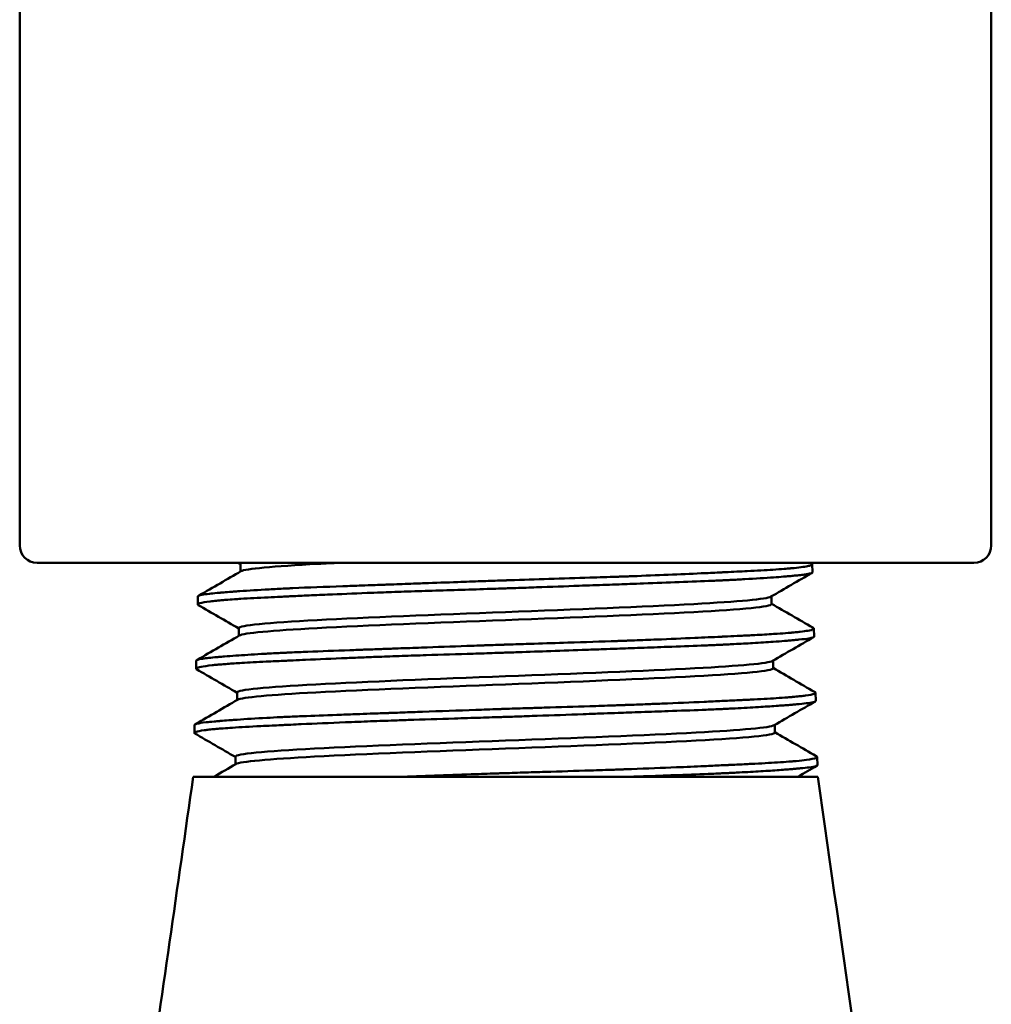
# Model space of a CAD drawing. Header units: inches. Extents: x 1 to 226, y 4 to 143.
# Tile 18 of 46: x 67.549 to 68.389, y 60.984 to 61.836. Entities that reach past the tile are written whole.
import ezdxf

# ---------------------------------------------------------------- set-up
doc = ezdxf.new("R2010")
doc.units = ezdxf.units.IN
doc.header["$LTSCALE"] = 6.666667
doc.header["$MEASUREMENT"] = 0
doc.layers.add('Visible (ANSI)', color=7, linetype='Continuous', lineweight=50)

msp = doc.modelspace()

# ---------------------------------------------------------------- linework, layer by layer
at = {"layer": 'Visible (ANSI)'}
for p, q in [((67.54908, 61.381), (67.54908, 62.351)), ((68.38908, 61.381), (68.38908, 62.351)), ((67.56408, 61.366), (68.37408, 61.366)), ((67.73989, 61.36502), (67.73989, 61.35836)), ((68.23319, 61.36552), (68.23386, 61.36513)), ((68.23427, 61.36466), (68.23445, 61.35773)), ((67.70316, 61.33688), (67.70298, 61.32995)), ((67.70357, 61.33735), (67.70423, 61.33774)), ((68.19899, 61.33696), (68.19899, 61.3303)), ((68.23465, 61.30996), (68.23532, 61.30957)), ((67.73843, 61.30947), (67.73843, 61.30281)), ((68.23572, 61.3091), (68.2359, 61.30217)), ((67.7017, 61.28133), (67.70152, 61.27439)), ((67.70211, 61.2818), (67.70277, 61.28218)), ((68.20045, 61.28141), (68.20045, 61.27475)), ((67.73698, 61.25391), (67.73698, 61.24725)), ((68.23611, 61.2544), (68.23677, 61.25402)), ((68.23718, 61.25355), (68.23736, 61.24661)), ((67.70025, 61.22577), (67.70007, 61.21884)), ((67.70065, 61.22624), (67.70132, 61.22662)), ((68.2019, 61.22586), (68.2019, 61.21919)), ((67.73553, 61.19836), (67.73553, 61.19169)), ((68.23757, 61.19884), (68.23823, 61.19846)), ((68.23863, 61.19799), (68.23881, 61.19106)), ((67.69908, 61.181), (67.88064, 61.181)), ((67.96908, 61.181), (67.88064, 61.181)), ((68.07837, 61.181), (67.96908, 61.181)), ((68.07837, 61.181), (68.23907, 61.181))]:
    msp.add_line(p, q, dxfattribs=at)
for centre, start, end in [((67.56408, 61.381), 180, 270), ((68.37408, 61.381), 270, 0)]:
    msp.add_arc(centre, 0.015, start, end, dxfattribs=at)
for points, knots in [([(68.23386, 61.36513), (68.23407, 61.36501), (68.2342, 61.36489), (68.23425, 61.36474), (68.23426, 61.36472), (68.23427, 61.36469), (68.23427, 61.36468), (68.23427, 61.36467), (68.23427, 61.36466), (68.23427, 61.36464), (68.23427, 61.36464), (68.23427, 61.36461), (68.23426, 61.3646), (68.23425, 61.36454), (68.23423, 61.36448), (68.23404, 61.36422), (68.23367, 61.36401), (68.23244, 61.36355), (68.23149, 61.36329), (68.22727, 61.36242), (68.22262, 61.36181), (68.21597, 61.3612), (68.21556, 61.36116), (68.21495, 61.3611), (68.21475, 61.36109), (68.21439, 61.36105), (68.21424, 61.36104), (68.21391, 61.36101), (68.21374, 61.361), (68.2133, 61.36096), (68.21303, 61.36094), (68.21188, 61.36084), (68.21098, 61.36077), (68.20707, 61.36046), (68.20383, 61.36023), (68.19378, 61.35958), (68.18634, 61.35917), (68.17219, 61.35845), (68.16588, 61.35815), (68.15877, 61.35781), (68.15833, 61.35779), (68.15766, 61.35776), (68.15743, 61.35775), (68.15705, 61.35773), (68.1569, 61.35772), (68.1566, 61.35771), (68.15644, 61.3577), (68.15605, 61.35768), (68.15582, 61.35767), (68.15502, 61.35763), (68.15444, 61.35761), (68.14884, 61.35734), (68.14363, 61.3571), (68.12016, 61.35603), (68.10018, 61.35518), (68.07717, 61.35433), (68.07553, 61.35427), (68.07327, 61.35418), (68.07266, 61.35416), (68.07169, 61.35413), (68.07133, 61.35411), (68.0706, 61.35409), (68.07022, 61.35407), (68.06935, 61.35404), (68.06886, 61.35402), (68.06734, 61.35397), (68.0663, 61.35393), (68.05767, 61.35363), (68.04995, 61.35337), (68.03048, 61.35272), (68.01861, 61.35235), (67.99535, 61.35162), (67.98399, 61.35126), (67.97192, 61.35086), (67.97123, 61.35084), (67.97026, 61.35081), (67.96999, 61.3508), (67.96949, 61.35078), (67.96926, 61.35078), (67.96881, 61.35076), (67.96858, 61.35075), (67.96799, 61.35073), (67.96764, 61.35072), (67.96631, 61.35068), (67.96532, 61.35064), (67.95891, 61.35043), (67.9535, 61.35024), (67.94132, 61.34981), (67.93458, 61.34957), (67.91811, 61.34898), (67.90844, 61.34863), (67.8966, 61.3482), (67.8943, 61.34812), (67.88546, 61.3478), (67.87898, 61.34756), (67.87162, 61.3473), (67.87064, 61.34726), (67.86918, 61.34721), (67.8687, 61.34719), (67.86785, 61.34716), (67.86747, 61.34715), (67.86668, 61.34712), (67.86627, 61.3471), (67.86517, 61.34706), (67.86448, 61.34704), (67.86134, 61.34693), (67.8589, 61.34684), (67.85243, 61.34661), (67.84843, 61.34646), (67.83905, 61.34612), (67.83372, 61.34593), (67.81299, 61.34517), (67.79851, 61.34461), (67.78441, 61.34398), (67.78352, 61.34394), (67.78236, 61.34388), (67.78208, 61.34387), (67.78163, 61.34385), (67.78145, 61.34384), (67.78112, 61.34382), (67.78097, 61.34382), (67.7806, 61.3438), (67.78039, 61.34379), (67.77973, 61.34376), (67.77927, 61.34374), (67.77394, 61.34348), (67.76927, 61.34324), (67.7554, 61.34248), (67.74694, 61.34195), (67.73822, 61.34134), (67.73694, 61.34125), (67.73454, 61.34108), (67.73341, 61.341), (67.72991, 61.34073), (67.72765, 61.34055), (67.72518, 61.34035), (67.72483, 61.34032), (67.72428, 61.34027), (67.72407, 61.34025), (67.72371, 61.34022), (67.72355, 61.34021), (67.72322, 61.34018), (67.72306, 61.34016), (67.72263, 61.34013), (67.72237, 61.3401), (67.72128, 61.34001), (67.72048, 61.33993), (67.71723, 61.33963), (67.71502, 61.3394), (67.71034, 61.33885), (67.70816, 61.33854), (67.7046, 61.33785), (67.70349, 61.33747), (67.7032, 61.33703), (67.70318, 61.33699), (67.70317, 61.33694), (67.70316, 61.33692), (67.70316, 61.33691), (67.70316, 61.3369), (67.70316, 61.33689), (67.70316, 61.33689), (67.70316, 61.33688)], [-2.157935, -2.157935, -2.157935, -2.157935, -2.129058, -2.129058, -2.124444, -2.124444, -2.122278, -2.122278, -2.120592, -2.120592, -2.118716, -2.118716, -2.115576, -2.115576, -2.103819, -2.103819, -2.05725, -2.05725, -2.00319, -2.00319, -1.871253, -1.871253, -1.862793, -1.862793, -1.858748, -1.858748, -1.855629, -1.855629, -1.852273, -1.852273, -1.846974, -1.846974, -1.830057, -1.830057, -1.77561, -1.77561, -1.673433, -1.673433, -1.600315, -1.600315, -1.59557, -1.59557, -1.593044, -1.593044, -1.591474, -1.591474, -1.589747, -1.589747, -1.587291, -1.587291, -1.58115, -1.58115, -1.527718, -1.527718, -1.348741, -1.348741, -1.335047, -1.335047, -1.329991, -1.329991, -1.327019, -1.327019, -1.323911, -1.323911, -1.319873, -1.319873, -1.311358, -1.311358, -1.249287, -1.249287, -1.15688, -1.15688, -1.070113, -1.070113, -1.064836, -1.064836, -1.062754, -1.062754, -1.061039, -1.061039, -1.05927, -1.05927, -1.056608, -1.056608, -1.049084, -1.049084, -1.007743, -1.007743, -0.955989, -0.955989, -0.880641, -0.880641, -0.862407, -0.862407, -0.810221, -0.810221, -0.802184, -0.802184, -0.798239, -0.798239, -0.795143, -0.795143, -0.791704, -0.791704, -0.786036, -0.786036, -0.765643, -0.765643, -0.731565, -0.731565, -0.68473, -0.68473, -0.545411, -0.545411, -0.535999, -0.535999, -0.532979, -0.532979, -0.531128, -0.531128, -0.529436, -0.529436, -0.527182, -0.527182, -0.522205, -0.522205, -0.469087, -0.469087, -0.357044, -0.357044, -0.337308, -0.337308, -0.318834, -0.318834, -0.278682, -0.278682, -0.271962, -0.271962, -0.26792, -0.26792, -0.264801, -0.264801, -0.261444, -0.261444, -0.256141, -0.256141, -0.239186, -0.239186, -0.184678, -0.184678, -0.107443, -0.107443, -0.014285, -0.014285, -0.005184, -0.005184, -0.002407, -0.002407, -0.001125, -0.001125, -0.000001, -0.000001, -0.000001, -0.000001]), ([(67.73989, 61.36502), (67.73989, 61.36503), (67.73989, 61.36503), (67.7399, 61.36536), (67.74039, 61.36568), (67.74135, 61.366)], [0.472205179, 0.472205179, 0.472205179, 0.472205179, 0.472222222, 0.472222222, 0.474166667, 0.474166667, 0.474166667, 0.474166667]), ([(67.74038, 61.35865), (67.74406, 61.36078), (67.76813, 61.3629), (67.81309, 61.36536), (67.81936, 61.36568), (67.82593, 61.366)], [0.47334299, 0.47334299, 0.47334299, 0.47334299, 0.48611111, 0.48611111, 0.48805556, 0.48805556, 0.48805556, 0.48805556]), ([(67.70338, 61.32946), (67.70332, 61.3295), (67.70326, 61.32954), (67.7031, 61.32966), (67.70303, 61.32975), (67.70297, 61.3299), (67.70297, 61.32996), (67.70301, 61.33011), (67.70307, 61.33019), (67.70344, 61.33053), (67.70402, 61.33078), (67.70667, 61.33156), (67.70964, 61.33209), (67.71544, 61.3328), (67.71728, 61.333), (67.72053, 61.33332), (67.72182, 61.33344), (67.72453, 61.33367), (67.72593, 61.33379), (67.7297, 61.33408), (67.73215, 61.33426), (67.73652, 61.33455), (67.73835, 61.33467), (67.74723, 61.33522), (67.75511, 61.33564), (67.76737, 61.33624), (67.77107, 61.33642), (67.77651, 61.33668), (67.77814, 61.33676), (67.78099, 61.33689), (67.7822, 61.33695), (67.78539, 61.3371), (67.78738, 61.33719), (67.79189, 61.3374), (67.79441, 61.33752), (67.80288, 61.3379), (67.80898, 61.33818), (67.82613, 61.33892), (67.83753, 61.33939), (67.85331, 61.34), (67.85728, 61.34015), (67.86438, 61.34041), (67.8675, 61.34052), (67.87426, 61.34076), (67.87792, 61.34089), (67.88956, 61.34129), (67.89763, 61.34155), (67.92242, 61.34235), (67.93939, 61.34287), (67.95938, 61.34352), (67.96228, 61.34361), (67.96708, 61.34377), (67.96898, 61.34383), (67.97324, 61.34398), (67.9756, 61.34406), (67.98396, 61.34434), (67.98995, 61.34455), (68.00836, 61.3452), (68.0207, 61.34565), (68.04071, 61.34637), (68.04849, 61.34665), (68.05988, 61.34707), (68.06358, 61.3472), (68.07034, 61.34744), (68.07342, 61.34755), (68.08048, 61.34781), (68.08444, 61.34795), (68.09906, 61.34848), (68.10938, 61.34885), (68.12938, 61.34961), (68.13901, 61.34999), (68.15016, 61.35047), (68.15222, 61.35057), (68.1556, 61.35072), (68.15694, 61.35079), (68.15995, 61.35093), (68.16161, 61.35101), (68.16763, 61.35131), (68.17185, 61.35154), (68.18522, 61.35229), (68.19356, 61.35282), (68.2039, 61.35356), (68.20679, 61.35378), (68.21101, 61.35412), (68.21248, 61.35424), (68.21522, 61.35448), (68.21649, 61.35459), (68.2195, 61.35488), (68.22116, 61.35504), (68.22458, 61.35541), (68.22624, 61.35562), (68.23006, 61.35615), (68.23182, 61.35648), (68.23361, 61.35701), (68.23406, 61.3572), (68.23437, 61.35749), (68.23442, 61.35757), (68.23445, 61.35767), (68.23445, 61.3577), (68.23445, 61.35773)], [-10.59237, -10.59237, -10.59237, -10.59237, -10.583445, -10.583445, -10.562728, -10.562728, -10.548361, -10.548361, -10.529451, -10.529451, -10.47354, -10.47354, -10.361399, -10.361399, -10.316746, -10.316746, -10.289573, -10.289573, -10.262826, -10.262826, -10.220962, -10.220962, -10.192504, -10.192504, -10.088296, -10.088296, -10.04555, -10.04555, -10.027655, -10.027655, -10.014618, -10.014618, -9.993736, -9.993736, -9.968042, -9.968042, -9.909135, -9.909135, -9.807847, -9.807847, -9.77437, -9.77437, -9.748636, -9.748636, -9.718848, -9.718848, -9.654706, -9.654706, -9.524231, -9.524231, -9.502095, -9.502095, -9.48761, -9.48761, -9.469632, -9.469632, -9.423832, -9.423832, -9.328465, -9.328465, -9.266593, -9.266593, -9.236485, -9.236485, -9.211035, -9.211035, -9.177623, -9.177623, -9.086218, -9.086218, -8.992601, -8.992601, -8.971017, -8.971017, -8.956587, -8.956587, -8.938274, -8.938274, -8.889202, -8.889202, -8.775522, -8.775522, -8.727259, -8.727259, -8.699544, -8.699544, -8.673171, -8.673171, -8.63381, -8.63381, -8.584826, -8.584826, -8.503938, -8.503938, -8.456334, -8.456334, -8.437714, -8.437714, -8.431599, -8.431599, -8.431599, -8.431599]), ([(67.73843, 61.30947), (67.73843, 61.30947), (67.73843, 61.30947), (67.7385, 61.31179), (67.76341, 61.31411), (67.84882, 61.31874), (67.90879, 61.32105), (68.02936, 61.32568), (68.08923, 61.328), (68.1708, 61.33243), (68.19483, 61.33456), (68.1985, 61.33668)], [0.36109417, 0.36109417, 0.36109417, 0.36109417, 0.36111111, 0.36111111, 0.375, 0.375, 0.38888889, 0.38888889, 0.40277778, 0.40277778, 0.41551519, 0.41551519, 0.41551519, 0.41551519]), ([(67.73893, 61.30309), (67.74261, 61.30522), (67.76684, 61.30735), (67.84882, 61.31179), (67.90879, 61.31411), (68.02936, 61.31874), (68.08923, 61.32105), (68.17428, 61.32568), (68.19899, 61.32799), (68.19899, 61.3303)], [0.36222476, 0.36222476, 0.36222476, 0.36222476, 0.375, 0.375, 0.38888889, 0.38888889, 0.40277778, 0.40277778, 0.41664968, 0.41664968, 0.41664968, 0.41664968]), ([(67.70193, 61.27391), (67.70182, 61.27397), (67.70173, 61.27403), (67.70159, 61.27417), (67.70154, 61.27425), (67.70152, 61.27439), (67.70152, 61.27445), (67.7016, 61.27461), (67.70168, 61.27471), (67.70239, 61.27522), (67.70376, 61.27564), (67.70821, 61.27651), (67.71137, 61.27695), (67.71676, 61.27753), (67.71823, 61.27768), (67.72101, 61.27793), (67.72229, 61.27804), (67.72523, 61.27829), (67.72691, 61.27842), (67.73241, 61.27882), (67.73653, 61.27909), (67.74735, 61.27973), (67.7544, 61.2801), (67.76474, 61.28061), (67.76745, 61.28074), (67.77236, 61.28098), (67.77453, 61.28108), (67.77808, 61.28125), (67.77944, 61.28131), (67.7824, 61.28145), (67.784, 61.28152), (67.78908, 61.28176), (67.79263, 61.28192), (67.80748, 61.2826), (67.81947, 61.28312), (67.83695, 61.28383), (67.84188, 61.28403), (67.85112, 61.28438), (67.85539, 61.28454), (67.86282, 61.28482), (67.86595, 61.28493), (67.8726, 61.28516), (67.87613, 61.28529), (67.88653, 61.28564), (67.89347, 61.28587), (67.91385, 61.28654), (67.92747, 61.28696), (67.94745, 61.28758), (67.9537, 61.28778), (67.96235, 61.28806), (67.96473, 61.28814), (67.96901, 61.28828), (67.9709, 61.28834), (67.97517, 61.28848), (67.97754, 61.28856), (67.98936, 61.28897), (67.99878, 61.2893), (68.01859, 61.29001), (68.02895, 61.29038), (68.04394, 61.29092), (68.0487, 61.29109), (68.05754, 61.29141), (68.06163, 61.29156), (68.06882, 61.29181), (68.07193, 61.29193), (68.07867, 61.29217), (68.08229, 61.2923), (68.09377, 61.29271), (68.10148, 61.29299), (68.11919, 61.29363), (68.12897, 61.294), (68.14281, 61.29456), (68.14725, 61.29475), (68.15327, 61.29501), (68.15495, 61.29509), (68.15797, 61.29523), (68.15931, 61.29529), (68.16266, 61.29545), (68.16466, 61.29555), (68.17229, 61.29594), (68.17765, 61.29624), (68.18919, 61.29692), (68.19515, 61.2973), (68.20403, 61.29792), (68.20727, 61.29816), (68.21187, 61.29853), (68.21339, 61.29865), (68.21618, 61.29889), (68.21744, 61.299), (68.22009, 61.29925), (68.22143, 61.29938), (68.22634, 61.29988), (68.22925, 61.30025), (68.233, 61.30088), (68.23417, 61.30115), (68.23523, 61.30154), (68.23547, 61.30165), (68.23576, 61.30186), (68.23584, 61.30195), (68.2359, 61.30209), (68.23591, 61.30213), (68.2359, 61.30217)], [-14.855467, -14.855467, -14.855467, -14.855467, -14.840391, -14.840391, -14.822312, -14.822312, -14.807847, -14.807847, -14.785986, -14.785986, -14.694405, -14.694405, -14.598039, -14.598039, -14.565175, -14.565175, -14.539519, -14.539519, -14.508941, -14.508941, -14.443832, -14.443832, -14.351097, -14.351097, -14.319386, -14.319386, -14.295162, -14.295162, -14.280403, -14.280403, -14.263427, -14.263427, -14.227173, -14.227173, -14.11504, -14.11504, -14.072043, -14.072043, -14.035909, -14.035909, -14.009959, -14.009959, -13.981215, -13.981215, -13.925854, -13.925854, -13.820415, -13.820415, -13.772633, -13.772633, -13.754459, -13.754459, -13.740009, -13.740009, -13.721904, -13.721904, -13.649803, -13.649803, -13.569133, -13.569133, -13.531243, -13.531243, -13.498072, -13.498072, -13.472401, -13.472401, -13.442042, -13.442042, -13.374977, -13.374977, -13.283479, -13.283479, -13.238445, -13.238445, -13.220568, -13.220568, -13.206063, -13.206063, -13.183826, -13.183826, -13.119515, -13.119515, -13.036876, -13.036876, -12.983397, -12.983397, -12.954913, -12.954913, -12.928881, -12.928881, -12.897969, -12.897969, -12.808428, -12.808428, -12.741742, -12.741742, -12.714402, -12.714402, -12.692584, -12.692584, -12.682992, -12.682992, -12.682992, -12.682992]), ([(68.23532, 61.30957), (68.23551, 61.30946), (68.23564, 61.30935), (68.2357, 61.3092), (68.23571, 61.30918), (68.23572, 61.30914), (68.23572, 61.30913), (68.23572, 61.30912), (68.23572, 61.30911), (68.23572, 61.30909), (68.23572, 61.30909), (68.23572, 61.30907), (68.23572, 61.30906), (68.23572, 61.30903), (68.23571, 61.30901), (68.23565, 61.30882), (68.23543, 61.30863), (68.23424, 61.30805), (68.23271, 61.30765), (68.22872, 61.30694), (68.22653, 61.30662), (68.22264, 61.30617), (68.22126, 61.30602), (68.21889, 61.30578), (68.21796, 61.3057), (68.21672, 61.30558), (68.21645, 61.30556), (68.216, 61.30552), (68.21583, 61.30551), (68.2155, 61.30548), (68.21535, 61.30546), (68.21499, 61.30543), (68.21479, 61.30542), (68.21417, 61.30536), (68.21375, 61.30533), (68.21048, 61.30506), (68.20737, 61.30483), (68.20298, 61.30454), (68.20192, 61.30447), (68.19588, 61.30409), (68.19045, 61.30378), (68.18057, 61.30326), (68.17638, 61.30305), (68.16847, 61.30267), (68.16483, 61.30249), (68.16039, 61.30228), (68.1597, 61.30225), (68.15876, 61.30221), (68.15852, 61.3022), (68.15811, 61.30218), (68.15794, 61.30217), (68.15762, 61.30215), (68.15746, 61.30215), (68.15711, 61.30213), (68.15692, 61.30212), (68.15623, 61.30209), (68.15574, 61.30206), (68.14814, 61.30171), (68.14066, 61.30136), (68.1223, 61.30054), (68.11118, 61.30007), (68.09332, 61.29936), (68.08695, 61.29911), (68.07851, 61.2988), (68.07655, 61.29873), (68.07394, 61.29863), (68.07331, 61.29861), (68.07228, 61.29857), (68.07187, 61.29856), (68.07109, 61.29853), (68.07071, 61.29852), (68.06984, 61.29848), (68.06934, 61.29847), (68.06776, 61.29841), (68.06666, 61.29837), (68.05173, 61.29785), (68.03747, 61.29738), (68.01333, 61.29662), (68.00363, 61.29632), (67.98779, 61.29582), (67.9817, 61.29563), (67.97414, 61.29538), (67.97267, 61.29533), (67.9708, 61.29527), (67.97039, 61.29526), (67.96974, 61.29524), (67.9695, 61.29523), (67.96903, 61.29521), (67.96881, 61.29521), (67.9683, 61.29519), (67.96801, 61.29518), (67.96711, 61.29515), (67.96649, 61.29513), (67.96098, 61.29494), (67.95608, 61.29478), (67.95016, 61.29457), (67.94912, 61.29454), (67.94679, 61.29445), (67.94549, 61.29441), (67.94135, 61.29426), (67.9385, 61.29416), (67.92244, 61.29359), (67.90937, 61.29312), (67.88968, 61.29241), (67.88288, 61.29216), (67.87418, 61.29185), (67.8722, 61.29178), (67.86958, 61.29169), (67.86895, 61.29166), (67.86791, 61.29163), (67.8675, 61.29161), (67.86672, 61.29158), (67.86634, 61.29157), (67.86547, 61.29154), (67.86497, 61.29152), (67.86365, 61.29147), (67.86282, 61.29144), (67.85679, 61.29123), (67.85165, 61.29105), (67.84487, 61.2908), (67.84315, 61.29074), (67.83912, 61.2906), (67.83683, 61.29051), (67.82177, 61.28997), (67.80962, 61.28952), (67.7929, 61.28884), (67.78774, 61.28862), (67.78225, 61.28837), (67.78173, 61.28834), (67.78099, 61.28831), (67.78077, 61.2883), (67.78039, 61.28828), (67.78023, 61.28827), (67.77993, 61.28826), (67.77978, 61.28825), (67.77943, 61.28824), (67.77922, 61.28823), (67.77861, 61.2882), (67.7782, 61.28818), (67.77349, 61.28795), (67.76935, 61.28774), (67.76472, 61.28749), (67.76406, 61.28746), (67.76158, 61.28732), (67.75979, 61.28722), (67.74984, 61.28665), (67.74245, 61.28618), (67.73241, 61.28547), (67.72916, 61.28522), (67.72528, 61.28491), (67.7244, 61.28484), (67.72328, 61.28474), (67.72301, 61.28472), (67.72258, 61.28468), (67.72241, 61.28467), (67.72208, 61.28464), (67.72192, 61.28463), (67.72156, 61.28459), (67.72136, 61.28458), (67.72072, 61.28452), (67.72029, 61.28448), (67.71447, 61.28396), (67.71025, 61.28349), (67.70525, 61.28273), (67.70379, 61.28243), (67.70222, 61.2819), (67.70184, 61.28168), (67.70172, 61.28143), (67.70172, 61.2814), (67.70171, 61.28137), (67.70171, 61.28136), (67.7017, 61.28134), (67.7017, 61.28133), (67.7017, 61.28133)], [-9.908438, -9.908438, -9.908438, -9.908438, -9.88124, -9.88124, -9.875483, -9.875483, -9.873086, -9.873086, -9.871368, -9.871368, -9.869789, -9.869789, -9.867617, -9.867617, -9.863278, -9.863278, -9.822661, -9.822661, -9.736146, -9.736146, -9.668467, -9.668467, -9.635328, -9.635328, -9.615348, -9.615348, -9.60972, -9.60972, -9.60629, -9.60629, -9.603191, -9.603191, -9.59923, -9.59923, -9.591109, -9.591109, -9.536992, -9.536992, -9.520265, -9.520265, -9.444005, -9.444005, -9.392347, -9.392347, -9.351072, -9.351072, -9.343542, -9.343542, -9.340875, -9.340875, -9.339101, -9.339101, -9.33739, -9.33739, -9.335312, -9.335312, -9.330044, -9.330044, -9.254367, -9.254367, -9.152657, -9.152657, -9.098172, -9.098172, -9.081792, -9.081792, -9.076557, -9.076557, -9.073214, -9.073214, -9.07009, -9.07009, -9.066012, -9.066012, -9.057059, -9.057059, -8.943863, -8.943863, -8.8691, -8.8691, -8.822598, -8.822598, -8.811406, -8.811406, -8.808314, -8.808314, -8.806446, -8.806446, -8.804759, -8.804759, -8.802576, -8.802576, -8.797854, -8.797854, -8.760525, -8.760525, -8.752593, -8.752593, -8.742672, -8.742672, -8.720832, -8.720832, -8.619296, -8.619296, -8.564812, -8.564812, -8.548587, -8.548587, -8.543369, -8.543369, -8.540031, -8.540031, -8.536905, -8.536905, -8.532817, -8.532817, -8.525943, -8.525943, -8.482616, -8.482616, -8.467754, -8.467754, -8.447727, -8.447727, -8.334877, -8.334877, -8.282026, -8.282026, -8.276488, -8.276488, -8.274129, -8.274129, -8.272417, -8.272417, -8.270829, -8.270829, -8.268623, -8.268623, -8.264147, -8.264147, -8.217311, -8.217311, -8.209548, -8.209548, -8.187755, -8.187755, -8.08599, -8.08599, -8.03147, -8.03147, -8.015103, -8.015103, -8.009868, -8.009868, -8.006526, -8.006526, -8.003401, -8.003401, -7.999323, -7.999323, -7.990367, -7.990367, -7.876942, -7.876942, -7.802012, -7.802012, -7.748823, -7.748823, -7.742921, -7.742921, -7.7405, -7.7405, -7.73895, -7.73895, -7.73895, -7.73895]), ([(67.73698, 61.25391), (67.73698, 61.25392), (67.73698, 61.25392), (67.73704, 61.25624), (67.76211, 61.25855), (67.84806, 61.26318), (67.90841, 61.2655), (68.02974, 61.27012), (68.08999, 61.27244), (68.1721, 61.27688), (68.19629, 61.279), (68.19996, 61.28113)], [0.24998317, 0.24998317, 0.24998317, 0.24998317, 0.25, 0.25, 0.26388889, 0.26388889, 0.27777778, 0.27777778, 0.29166667, 0.29166667, 0.30441138, 0.30441138, 0.30441138, 0.30441138]), ([(67.73747, 61.24753), (67.74115, 61.24966), (67.76554, 61.25179), (67.84806, 61.25624), (67.90841, 61.25855), (68.02974, 61.26318), (68.08999, 61.2655), (68.17558, 61.27012), (68.20045, 61.27243), (68.20045, 61.27475)], [0.25110662, 0.25110662, 0.25110662, 0.25110662, 0.26388889, 0.26388889, 0.27777778, 0.27777778, 0.29166667, 0.29166667, 0.30553867, 0.30553867, 0.30553867, 0.30553867]), ([(68.23677, 61.25402), (68.23698, 61.2539), (68.2371, 61.25378), (68.23716, 61.25364), (68.23717, 61.25362), (68.23717, 61.25359), (68.23717, 61.25358), (68.23718, 61.25357), (68.23718, 61.25356), (68.23718, 61.25354), (68.23718, 61.25354), (68.23718, 61.25352), (68.23718, 61.25351), (68.23717, 61.25347), (68.23716, 61.25345), (68.23707, 61.25319), (68.23671, 61.25296), (68.23474, 61.2522), (68.23218, 61.25167), (68.22775, 61.25106), (68.22704, 61.25097), (68.22569, 61.25081), (68.22506, 61.25073), (68.22271, 61.25047), (68.22085, 61.25028), (68.21851, 61.25007), (68.21818, 61.25004), (68.21765, 61.24999), (68.21745, 61.24997), (68.21709, 61.24994), (68.21693, 61.24993), (68.21661, 61.2499), (68.21644, 61.24989), (68.216, 61.24985), (68.21573, 61.24983), (68.21461, 61.24973), (68.21374, 61.24966), (68.20986, 61.24936), (68.20662, 61.24913), (68.1966, 61.24849), (68.1892, 61.24808), (68.17923, 61.24758), (68.17742, 61.24749), (68.17489, 61.24737), (68.17419, 61.24733), (68.16953, 61.24711), (68.16541, 61.24691), (68.16073, 61.24669), (68.16032, 61.24668), (68.1597, 61.24665), (68.1595, 61.24664), (68.15915, 61.24662), (68.159, 61.24661), (68.15869, 61.2466), (68.15853, 61.24659), (68.15816, 61.24657), (68.15794, 61.24656), (68.1572, 61.24653), (68.15669, 61.24651), (68.1512, 61.24625), (68.14605, 61.24601), (68.12933, 61.24526), (68.11716, 61.24473), (68.10207, 61.24412), (68.09977, 61.24403), (68.09551, 61.24386), (68.09356, 61.24379), (68.08669, 61.24352), (68.08171, 61.24334), (68.07583, 61.24312), (68.07501, 61.24309), (68.0737, 61.24305), (68.07321, 61.24303), (68.07234, 61.243), (68.07196, 61.24298), (68.07118, 61.24296), (68.07077, 61.24294), (68.06973, 61.2429), (68.06909, 61.24288), (68.06644, 61.24279), (68.06443, 61.24272), (68.05568, 61.24242), (68.04887, 61.24219), (68.02908, 61.24154), (68.01593, 61.24114), (67.99976, 61.24064), (67.99688, 61.24055), (67.99299, 61.24042), (67.99197, 61.24039), (67.9848, 61.24017), (67.97862, 61.23997), (67.97179, 61.23975), (67.97113, 61.23973), (67.97019, 61.2397), (67.96989, 61.23969), (67.96938, 61.23967), (67.96916, 61.23966), (67.96869, 61.23965), (67.96845, 61.23964), (67.96782, 61.23962), (67.96743, 61.2396), (67.9657, 61.23955), (67.96437, 61.2395), (67.95648, 61.23924), (67.94993, 61.23901), (67.92786, 61.23824), (67.9125, 61.23769), (67.89456, 61.23704), (67.89167, 61.23694), (67.88291, 61.23662), (67.8771, 61.23642), (67.87042, 61.23618), (67.86948, 61.23615), (67.86806, 61.23609), (67.86758, 61.23608), (67.86673, 61.23605), (67.86635, 61.23603), (67.86556, 61.23601), (67.86514, 61.23599), (67.86404, 61.23595), (67.86335, 61.23593), (67.86017, 61.23581), (67.8577, 61.23573), (67.85111, 61.23549), (67.84704, 61.23535), (67.83766, 61.23501), (67.8324, 61.23482), (67.81671, 61.23425), (67.80664, 61.23388), (67.79614, 61.23345), (67.79519, 61.23341), (67.78986, 61.23319), (67.78561, 61.23301), (67.78102, 61.2328), (67.78056, 61.23278), (67.77989, 61.23275), (67.77969, 61.23274), (67.77932, 61.23272), (67.77916, 61.23272), (67.77884, 61.2327), (67.77867, 61.23269), (67.77822, 61.23267), (67.77794, 61.23266), (67.7767, 61.2326), (67.77575, 61.23256), (67.77059, 61.23231), (67.76653, 61.2321), (67.75314, 61.23137), (67.7446, 61.23084), (67.73564, 61.23023), (67.73421, 61.23013), (67.7318, 61.22995), (67.7308, 61.22988), (67.72736, 61.22962), (67.72503, 61.22944), (67.7225, 61.22923), (67.72215, 61.2292), (67.72159, 61.22916), (67.72139, 61.22914), (67.72102, 61.22911), (67.72086, 61.22909), (67.72054, 61.22907), (67.72037, 61.22905), (67.71994, 61.22901), (67.71969, 61.22899), (67.71862, 61.2289), (67.71783, 61.22883), (67.71457, 61.22852), (67.71234, 61.2283), (67.70673, 61.22765), (67.70405, 61.22725), (67.702, 61.22674), (67.70169, 61.22665), (67.70134, 61.22654), (67.70127, 61.22651), (67.70067, 61.22629), (67.70036, 61.22609), (67.70026, 61.22586), (67.70026, 61.22584), (67.70025, 61.22581), (67.70025, 61.2258), (67.70025, 61.22578), (67.70025, 61.22578), (67.70025, 61.22577)], [-5.637347, -5.637347, -5.637347, -5.637347, -5.609009, -5.609009, -5.604532, -5.604532, -5.602323, -5.602323, -5.600731, -5.600731, -5.599022, -5.599022, -5.596667, -5.596667, -5.591131, -5.591131, -5.538243, -5.538243, -5.425115, -5.425115, -5.405006, -5.405006, -5.388593, -5.388593, -5.346234, -5.346234, -5.339404, -5.339404, -5.335329, -5.335329, -5.332205, -5.332205, -5.328861, -5.328861, -5.32362, -5.32362, -5.307198, -5.307198, -5.252568, -5.252568, -5.150518, -5.150518, -5.128442, -5.128442, -5.120174, -5.120174, -5.073504, -5.073504, -5.06902, -5.06902, -5.066809, -5.066809, -5.065217, -5.065217, -5.063509, -5.063509, -5.061156, -5.061156, -5.055629, -5.055629, -5.002731, -5.002731, -4.889599, -4.889599, -4.869409, -4.869409, -4.852615, -4.852615, -4.810517, -4.810517, -4.803699, -4.803699, -4.799627, -4.799627, -4.796504, -4.796504, -4.793158, -4.793158, -4.787911, -4.787911, -4.771434, -4.771434, -4.716777, -4.716777, -4.614616, -4.614616, -4.59253, -4.59253, -4.58477, -4.58477, -4.537644, -4.537644, -4.532656, -4.532656, -4.530421, -4.530421, -4.528724, -4.528724, -4.526884, -4.526884, -4.523903, -4.523903, -4.513751, -4.513751, -4.4637, -4.4637, -4.344765, -4.344765, -4.321805, -4.321805, -4.274841, -4.274841, -4.267123, -4.267123, -4.263189, -4.263189, -4.260094, -4.260094, -4.256649, -4.256649, -4.250951, -4.250951, -4.230265, -4.230265, -4.195547, -4.195547, -4.149312, -4.149312, -4.054772, -4.054772, -4.045204, -4.045204, -4.001305, -4.001305, -3.996391, -3.996391, -3.994168, -3.994168, -3.992474, -3.992474, -3.990628, -3.990628, -3.98762, -3.98762, -3.977208, -3.977208, -3.930738, -3.930738, -3.817764, -3.817764, -3.795575, -3.795575, -3.779267, -3.779267, -3.737987, -3.737987, -3.731208, -3.731208, -3.727148, -3.727148, -3.724027, -3.724027, -3.720677, -3.720677, -3.715408, -3.715408, -3.698747, -3.698747, -3.644025, -3.644025, -3.541541, -3.541541, -3.519392, -3.519392, -3.513063, -3.513063, -3.464861, -3.464861, -3.459851, -3.459851, -3.457611, -3.457611, -3.456274, -3.456274, -3.456274, -3.456274]), ([(67.70047, 61.21836), (67.70041, 61.21839), (67.70035, 61.21843), (67.70019, 61.21855), (67.70012, 61.21864), (67.70006, 61.21879), (67.70006, 61.21885), (67.7001, 61.21899), (67.70016, 61.21908), (67.70047, 61.21936), (67.70089, 61.21957), (67.7029, 61.22024), (67.70528, 61.22072), (67.70958, 61.22131), (67.71058, 61.22144), (67.71326, 61.22175), (67.71501, 61.22194), (67.71814, 61.22224), (67.71943, 61.22236), (67.72215, 61.22259), (67.72358, 61.2227), (67.72753, 61.22301), (67.73016, 61.22319), (67.74007, 61.22384), (67.74828, 61.22429), (67.76066, 61.22491), (67.76397, 61.22507), (67.76984, 61.22535), (67.77233, 61.22547), (67.77629, 61.22566), (67.7777, 61.22572), (67.7806, 61.22586), (67.78209, 61.22593), (67.7865, 61.22613), (67.78946, 61.22627), (67.80438, 61.22695), (67.81717, 61.22751), (67.83777, 61.22834), (67.84503, 61.22862), (67.85597, 61.22903), (67.85951, 61.22916), (67.8662, 61.2294), (67.86932, 61.22951), (67.87658, 61.22977), (67.88073, 61.22991), (67.89798, 61.23049), (67.91137, 61.23091), (67.93245, 61.23157), (67.93999, 61.2318), (67.95089, 61.23214), (67.95423, 61.23225), (67.96029, 61.23244), (67.96301, 61.23253), (67.96762, 61.23268), (67.96951, 61.23274), (67.97381, 61.23288), (67.97623, 61.23296), (67.98461, 61.23325), (67.99056, 61.23345), (68.00985, 61.23413), (68.02309, 61.2346), (68.03969, 61.2352), (68.04327, 61.23533), (68.0493, 61.23554), (68.05177, 61.23563), (68.05831, 61.23587), (68.06237, 61.23601), (68.06949, 61.23626), (68.07257, 61.23637), (68.07929, 61.23661), (68.08292, 61.23674), (68.09445, 61.23715), (68.10219, 61.23743), (68.12, 61.23808), (68.12984, 61.23844), (68.14376, 61.239), (68.14822, 61.23919), (68.15426, 61.23946), (68.15595, 61.23953), (68.15898, 61.23967), (68.16031, 61.23974), (68.16365, 61.2399), (68.16564, 61.23999), (68.17477, 61.24046), (68.18148, 61.24083), (68.19318, 61.24154), (68.19828, 61.24187), (68.20527, 61.24237), (68.20748, 61.24253), (68.21145, 61.24283), (68.21323, 61.24297), (68.21626, 61.24323), (68.21755, 61.24334), (68.22027, 61.24358), (68.22167, 61.24371), (68.22595, 61.24414), (68.22846, 61.24442), (68.23311, 61.24506), (68.23498, 61.24542), (68.23666, 61.24596), (68.23704, 61.24614), (68.2373, 61.2464), (68.23734, 61.24648), (68.23736, 61.24658), (68.23736, 61.2466), (68.23736, 61.24661)], [-19.142077, -19.142077, -19.142077, -19.142077, -19.133232, -19.133232, -19.112507, -19.112507, -19.098141, -19.098141, -19.079649, -19.079649, -19.033824, -19.033824, -18.93147, -18.93147, -18.9031, -18.9031, -18.861259, -18.861259, -18.834501, -18.834501, -18.80735, -18.80735, -18.762959, -18.762959, -18.649463, -18.649463, -18.609998, -18.609998, -18.581869, -18.581869, -18.566458, -18.566458, -18.5506, -18.5506, -18.520082, -18.520082, -18.399762, -18.399762, -18.336899, -18.336899, -18.307201, -18.307201, -18.281455, -18.281455, -18.247902, -18.247902, -18.142895, -18.142895, -18.084984, -18.084984, -18.05948, -18.05948, -18.038704, -18.038704, -18.024334, -18.024334, -18.00587, -18.00587, -17.960406, -17.960406, -17.857947, -17.857947, -17.82958, -17.82958, -17.80986, -17.80986, -17.776956, -17.776956, -17.751536, -17.751536, -17.721119, -17.721119, -17.653722, -17.653722, -17.561661, -17.561661, -17.516407, -17.516407, -17.49849, -17.49849, -17.483999, -17.483999, -17.4619, -17.4619, -17.38041, -17.38041, -17.307847, -17.307847, -17.271674, -17.271674, -17.239521, -17.239521, -17.213892, -17.213892, -17.182748, -17.182748, -17.112936, -17.112936, -17.024599, -17.024599, -16.98018, -16.98018, -16.96236, -16.96236, -16.957911, -16.957911, -16.957911, -16.957911]), ([(67.73553, 61.19836), (67.73553, 61.19836), (67.73553, 61.19836), (67.73559, 61.20068), (67.76082, 61.203), (67.8473, 61.20762), (67.90803, 61.20994), (68.03013, 61.21457), (68.09075, 61.21688), (68.1734, 61.22132), (68.19774, 61.22345), (68.20142, 61.22557)], [0.13887216, 0.13887216, 0.13887216, 0.13887216, 0.13888889, 0.13888889, 0.15277778, 0.15277778, 0.16666667, 0.16666667, 0.18055556, 0.18055556, 0.19330747, 0.19330747, 0.19330747, 0.19330747]), ([(67.73601, 61.19197), (67.73969, 61.1941), (67.76424, 61.19623), (67.8473, 61.20068), (67.90803, 61.203), (68.03013, 61.20762), (68.09075, 61.20994), (68.17688, 61.21457), (68.2019, 61.21688), (68.2019, 61.21919)], [0.13998856, 0.13998856, 0.13998856, 0.13998856, 0.15277778, 0.15277778, 0.16666667, 0.16666667, 0.18055556, 0.18055556, 0.19442767, 0.19442767, 0.19442767, 0.19442767]), ([(68.23823, 61.19846), (68.23843, 61.19834), (68.23856, 61.19823), (68.23861, 61.19809), (68.23862, 61.19807), (68.23863, 61.19804), (68.23863, 61.19803), (68.23863, 61.19801), (68.23863, 61.198), (68.23863, 61.19799), (68.23863, 61.19798), (68.23863, 61.19796), (68.23863, 61.19795), (68.23862, 61.19791), (68.23862, 61.19789), (68.23851, 61.19763), (68.23813, 61.19739), (68.23605, 61.1966), (68.23328, 61.19605), (68.22674, 61.19519), (68.22381, 61.19487), (68.22001, 61.19452), (68.21959, 61.19449), (68.21897, 61.19443), (68.21877, 61.19441), (68.21842, 61.19438), (68.21826, 61.19437), (68.21794, 61.19434), (68.21777, 61.19433), (68.21732, 61.19429), (68.21705, 61.19427), (68.21588, 61.19417), (68.21496, 61.1941), (68.211, 61.19379), (68.20772, 61.19357), (68.19755, 61.19292), (68.19002, 61.19251), (68.17963, 61.19199), (68.17755, 61.19189), (68.17119, 61.19158), (68.16678, 61.19137), (68.16174, 61.19114), (68.16127, 61.19112), (68.1606, 61.19108), (68.16039, 61.19108), (68.16003, 61.19106), (68.15987, 61.19105), (68.15954, 61.19104), (68.15937, 61.19103), (68.15893, 61.19101), (68.15865, 61.19099), (68.15745, 61.19094), (68.15651, 61.1909), (68.15082, 61.19063), (68.14591, 61.19041), (68.13316, 61.18983), (68.12513, 61.18948), (68.10446, 61.18862), (68.09149, 61.18811), (68.07693, 61.18758), (68.07585, 61.18755), (68.07427, 61.18749), (68.07378, 61.18747), (68.0729, 61.18744), (68.07252, 61.18743), (68.07174, 61.1874), (68.07134, 61.18739), (68.0703, 61.18735), (68.06966, 61.18733), (68.06705, 61.18723), (68.06507, 61.18717), (68.05634, 61.18687), (68.04951, 61.18664), (68.02972, 61.186), (68.01658, 61.18559), (68.00023, 61.18509), (67.99715, 61.18499), (67.99314, 61.18487), (67.99223, 61.18484), (67.98504, 61.18462), (67.97875, 61.18442), (67.9718, 61.18419), (67.97114, 61.18417), (67.97019, 61.18414), (67.9699, 61.18413), (67.96938, 61.18411), (67.96916, 61.18411), (67.96869, 61.18409), (67.96845, 61.18408), (67.96782, 61.18406), (67.96743, 61.18405), (67.96572, 61.18399), (67.9644, 61.18395), (67.9565, 61.18369), (67.94993, 61.18346), (67.922, 61.18249), (67.90094, 61.18173), (67.88064, 61.181)], [-1.343194, -1.343194, -1.343194, -1.343194, -1.315296, -1.315296, -1.310551, -1.310551, -1.308024, -1.308024, -1.306454, -1.306454, -1.304728, -1.304728, -1.302275, -1.302275, -1.296149, -1.296149, -1.242423, -1.242423, -1.123797, -1.123797, -1.0523, -1.0523, -1.043649, -1.043649, -1.039628, -1.039628, -1.036513, -1.036513, -1.033146, -1.033146, -1.027801, -1.027801, -1.010484, -1.010484, -0.955505, -0.955505, -0.8519, -0.8519, -0.826678, -0.826678, -0.776571, -0.776571, -0.771522, -0.771522, -0.769275, -0.769275, -0.767576, -0.767576, -0.765742, -0.765742, -0.762785, -0.762785, -0.752852, -0.752852, -0.702689, -0.702689, -0.62666, -0.62666, -0.514256, -0.514256, -0.505255, -0.505255, -0.501169, -0.501169, -0.498043, -0.498043, -0.494704, -0.494704, -0.489487, -0.489487, -0.473257, -0.473257, -0.418493, -0.418493, -0.316398, -0.316398, -0.292762, -0.292762, -0.285751, -0.285751, -0.237758, -0.237758, -0.23275, -0.23275, -0.230511, -0.230511, -0.228813, -0.228813, -0.226976, -0.226976, -0.224004, -0.224004, -0.213936, -0.213936, -0.163767, -0.163767, -0.000025, -0.000025, -0.000025, -0.000025]), ([(68.07837, 61.181), (68.08045, 61.18108), (68.08252, 61.18115), (68.08707, 61.18131), (68.08954, 61.1814), (68.10115, 61.18181), (68.11003, 61.18213), (68.12882, 61.18282), (68.13858, 61.18319), (68.1498, 61.18366), (68.15177, 61.18375), (68.15542, 61.18391), (68.15709, 61.18398), (68.16009, 61.18412), (68.16143, 61.18418), (68.1648, 61.18434), (68.16681, 61.18444), (68.17548, 61.18488), (68.18176, 61.18523), (68.19347, 61.18593), (68.19888, 61.18628), (68.20621, 61.18679), (68.20849, 61.18695), (68.21256, 61.18726), (68.21438, 61.18741), (68.21745, 61.18766), (68.21874, 61.18777), (68.22145, 61.18801), (68.22284, 61.18814), (68.22694, 61.18854), (68.22935, 61.18881), (68.23423, 61.18945), (68.23628, 61.18982), (68.23809, 61.19039), (68.23848, 61.19058), (68.23875, 61.19085), (68.23879, 61.19092), (68.23881, 61.19102), (68.23881, 61.19104), (68.23881, 61.19106)], [-22.048066, -22.048066, -22.048066, -22.048066, -22.0307235, -22.0307235, -22.0096562, -22.0096562, -21.931245, -21.931245, -21.8374381, -21.8374381, -21.8170155, -21.8170155, -21.7993059, -21.7993059, -21.7847786, -21.7847786, -21.762367, -21.762367, -21.6863944, -21.6863944, -21.6100036, -21.6100036, -21.5729166, -21.5729166, -21.5402009, -21.5402009, -21.5145526, -21.5145526, -21.4839034, -21.4839034, -21.4183788, -21.4183788, -21.3245723, -21.3245723, -21.2788576, -21.2788576, -21.2608752, -21.2608752, -21.256137, -21.256137, -21.256137, -21.256137]), ([(67.63941, 60.76502), (67.64566, 60.80823), (67.65189, 60.85145), (67.67183, 60.99011), (67.68549, 61.08557), (67.69908, 61.181)], [2.537048, 2.537048, 2.537048, 2.537048, 2.869808, 2.869808, 3.60479, 3.60479, 3.60479, 3.60479])]:
    msp.add_open_spline(points, degree=3, knots=knots, dxfattribs=at)
for points in [[(67.73989, 61.36474), (67.73916, 61.36516), (67.73843, 61.36558), (67.7377, 61.366)], [(68.23235, 61.366), (68.23263, 61.36584), (68.23291, 61.36568), (68.23319, 61.36552)], [(67.70423, 61.33774), (67.71628, 61.34471), (67.72833, 61.35168), (67.74038, 61.35865)], [(68.23404, 61.35724), (68.22219, 61.35039), (68.21035, 61.34353), (68.1985, 61.33668)], [(67.73843, 61.30919), (67.72675, 61.31595), (67.71507, 61.3227), (67.70338, 61.32946)], [(68.19899, 61.33058), (68.21088, 61.32371), (68.22276, 61.31683), (68.23465, 61.30996)], [(67.70277, 61.28218), (67.71483, 61.28915), (67.72688, 61.29612), (67.73893, 61.30309)], [(68.2355, 61.30168), (68.22365, 61.29483), (68.2118, 61.28798), (68.19996, 61.28113)], [(67.73698, 61.25363), (67.7253, 61.26039), (67.71361, 61.26715), (67.70193, 61.27391)], [(68.20045, 61.27503), (68.21233, 61.26815), (68.22422, 61.26127), (68.23611, 61.2544)], [(67.70132, 61.22662), (67.71337, 61.23359), (67.72542, 61.24056), (67.73747, 61.24753)], [(68.23696, 61.24613), (68.22511, 61.23928), (68.21326, 61.23243), (68.20142, 61.22557)], [(67.73553, 61.19808), (67.72384, 61.20484), (67.71216, 61.2116), (67.70047, 61.21836)], [(68.2019, 61.21947), (68.21379, 61.21259), (68.22568, 61.20572), (68.23757, 61.19884)], [(67.71705, 61.181), (67.72337, 61.18466), (67.72969, 61.18832), (67.73601, 61.19197)], [(68.23841, 61.19058), (68.23289, 61.18739), (68.22738, 61.1842), (68.22186, 61.181)], [(68.23908, 61.181), (68.26079, 61.02852), (68.28261, 60.87599), (68.30472, 60.72349)]]:
    msp.add_open_spline(points, degree=3, dxfattribs=at)

doc.saveas('drawing.dxf')
